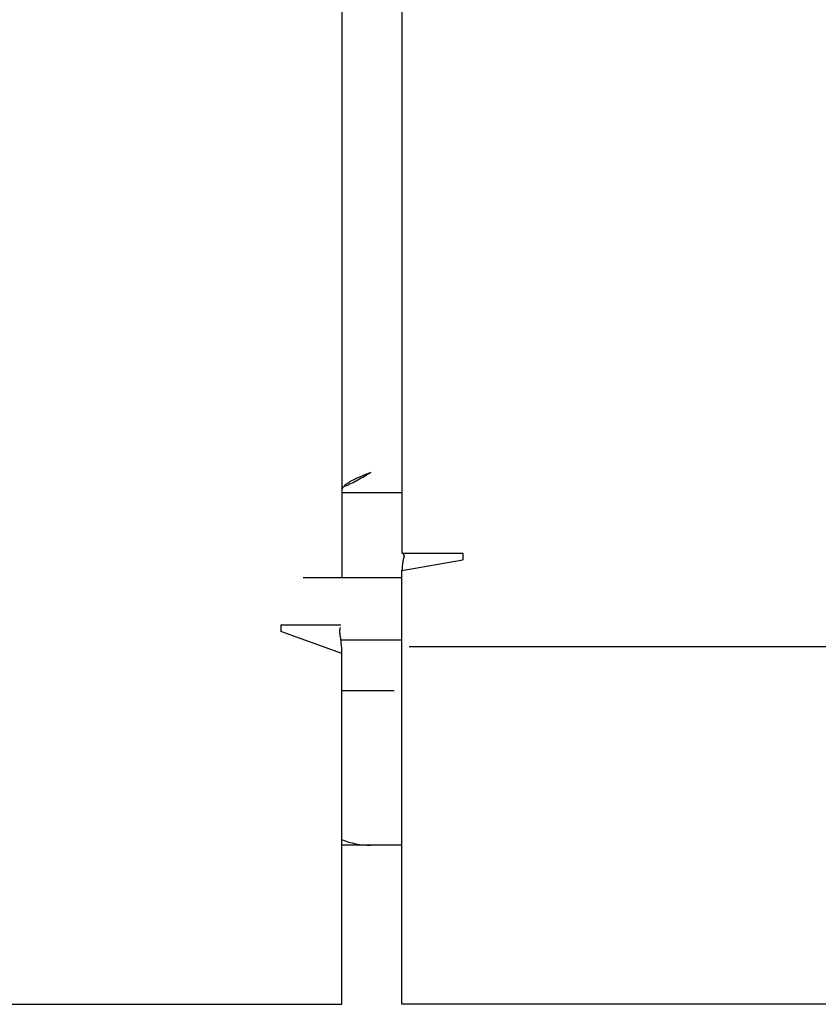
# Model space of a CAD drawing. Header units: inches. Extents: x 0 to 227, y 0 to 147.
# Tile 206 of 247: x 188.24 to 190.14, y 50.17 to 52.52. Entities that reach past the tile are written whole.
import ezdxf

# ---------------------------------------------------------------- set-up
doc = ezdxf.new("R2010")
doc.units = ezdxf.units.IN
doc.header["$LTSCALE"] = 12.466667
doc.header["$MEASUREMENT"] = 0
doc.linetypes.add('HIDDEN', pattern=[0.2, 0.1, -0.1])
doc.layers.get('0').update_dxf_attribs({"linetype": 'CONTINUOUS'})
doc.layers.add('DEFAULT_2', color=8, linetype='HIDDEN')
doc.layers.add('GASKET', color=7, linetype='CONTINUOUS')

msp = doc.modelspace()

# ---------------------------------------------------------------- linework, layer by layer
at = {"color": 3, "linetype": 'Continuous'}
for p, q in [((189.0066, 88.1998), (189.0066, 51.1865)), ((189.1506, 88.1421), (189.1506, 51.2442)), ((189.055, 51.4286), (189.0508, 51.4268)), ((189.0592, 51.4304), (189.055, 51.4286)), ((189.0635, 51.4321), (189.0592, 51.4304)), ((189.0722, 51.4357), (189.0635, 51.4321)), ((189.0649, 51.4306), (189.0766, 51.4374)), ((189.0766, 51.4374), (189.0722, 51.4357)), ((189.0066, 51.3896), (189.1506, 51.3896)), ((189.1506, 51.2442), (189.2956, 51.2442)), ((189.2956, 51.2442), (189.2956, 51.2286)), ((189.1506, 51.203), (189.2956, 51.2286)), ((189.1511, 51.2111), (189.151, 51.2092)), ((189.1512, 51.2128), (189.1511, 51.2111)), ((189.1514, 51.2145), (189.1512, 51.2128)), ((189.1515, 51.2161), (189.1514, 51.2145)), ((189.1507, 51.2053), (189.1506, 51.203)), ((189.1506, 50.1665), (189.1506, 51.203)), ((189.1508, 51.2074), (189.1507, 51.2053)), ((189.151, 51.2092), (189.1508, 51.2074)), ((188.8616, 51.073), (189.0045, 51.073)), ((188.8616, 51.073), (188.8616, 51.0574)), ((189.0066, 51.0046), (188.8616, 51.0574)), ((189.0029, 51.045), (189.0035, 51.0405)), ((189.0035, 51.0405), (189.0039, 51.0382)), ((189.0039, 51.0382), (189.0042, 51.0359)), ((189.0042, 51.0359), (189.0045, 51.0338)), ((189.0045, 51.0338), (189.0047, 51.0317)), ((189.0047, 51.0317), (189.0049, 51.0297)), ((189.0049, 51.0297), (189.0052, 51.0276)), ((189.0052, 51.0276), (189.0053, 51.0256)), ((189.0053, 51.0256), (189.0055, 51.0236)), ((189.0055, 51.0236), (189.0057, 51.0215)), ((189.0057, 51.0215), (189.0058, 51.0195)), ((189.0058, 51.0195), (189.006, 51.0174)), ((189.006, 51.0174), (189.0061, 51.0153)), ((189.0061, 51.0153), (189.0062, 51.0131)), ((189.0062, 51.0131), (189.0064, 51.0108)), ((189.0064, 51.0108), (189.0065, 51.0085)), ((189.0066, 50.1665), (189.0066, 51.0046)), ((159.2721, 50.1665), (189.0066, 50.1665)), ((218.8851, 50.1665), (189.1506, 50.1665))]:
    msp.add_line(p, q, dxfattribs=at)
at = {"color": 7, "linetype": 'Continuous'}
for p, q in [((188.9143, 51.1865), (189.1506, 51.1865)), ((189.1506, 51.0365), (189.0041, 51.0365)), ((189.1506, 50.5465), (189.0066, 50.5465))]:
    msp.add_line(p, q, dxfattribs=at)
at = {"color": 3, "linetype": 'Continuous'}
for points in [[(189.0105, 51.4025), (189.0143, 51.4042), (189.0182, 51.4059), (189.0221, 51.4077), (189.026, 51.4096), (189.0299, 51.4115), (189.0338, 51.4135), (189.0377, 51.4155), (189.0416, 51.4175), (189.0454, 51.4196), (189.0493, 51.4218), (189.0532, 51.424), (189.0571, 51.4262), (189.0649, 51.4306)], [(189.0508, 51.4268), (189.0488, 51.4259), (189.0468, 51.425), (189.0448, 51.4241), (189.0429, 51.4233), (189.041, 51.4224), (189.0391, 51.4215), (189.0372, 51.4206), (189.0354, 51.4197), (189.0337, 51.4188), (189.032, 51.4179), (189.0303, 51.4171), (189.0287, 51.4162), (189.0271, 51.4153), (189.0256, 51.4144), (189.0241, 51.4135), (189.0227, 51.4126), (189.0213, 51.4117), (189.02, 51.4108), (189.0187, 51.41), (189.0175, 51.4091), (189.0163, 51.4082), (189.0153, 51.4073), (189.0142, 51.4064), (189.0133, 51.4055), (189.0123, 51.4046), (189.0115, 51.4038), (189.0107, 51.4029)], [(189.0107, 51.4029), (189.01, 51.402), (189.0094, 51.4011), (189.0088, 51.4002), (189.0083, 51.3993), (189.0078, 51.3984), (189.0075, 51.3976), (189.0071, 51.3967), (189.0069, 51.3958), (189.0067, 51.3949), (189.0066, 51.394), (189.0066, 51.3931)], [(189.1552, 51.2349), (189.1549, 51.2341), (189.1548, 51.2336), (189.1546, 51.2332), (189.1544, 51.2326), (189.1543, 51.2321), (189.1541, 51.2315), (189.154, 51.2309), (189.1538, 51.2304), (189.1537, 51.2297), (189.1535, 51.2291), (189.1534, 51.2284), (189.1532, 51.2277), (189.1531, 51.227), (189.1529, 51.2263), (189.1528, 51.2256), (189.1527, 51.2249), (189.1526, 51.2243), (189.1525, 51.2236), (189.1524, 51.2228), (189.1523, 51.2221), (189.1522, 51.2213), (189.1521, 51.2206), (189.152, 51.2199), (189.1519, 51.2191), (189.1518, 51.2184), (189.1517, 51.2176), (189.1515, 51.2161)], [(189.1527, 51.2442), (189.1539, 51.2416), (189.1542, 51.241), (189.1545, 51.2404), (189.1548, 51.2398), (189.155, 51.2393), (189.1552, 51.2388), (189.1554, 51.2384), (189.1555, 51.238), (189.1556, 51.2376), (189.1556, 51.2373), (189.1556, 51.237), (189.1556, 51.2366), (189.1556, 51.2363), (189.1555, 51.236), (189.1554, 51.2357), (189.1553, 51.2353), (189.1552, 51.2349)], [(189.0028, 51.0664), (189.0027, 51.066), (189.0026, 51.0651), (189.0024, 51.0643), (189.0023, 51.0634), (189.0021, 51.0626), (189.002, 51.0618), (189.0019, 51.0609), (189.0018, 51.06), (189.0018, 51.059), (189.0017, 51.0581), (189.0017, 51.0571), (189.0017, 51.0561), (189.0017, 51.0552), (189.0018, 51.0541), (189.0019, 51.053), (189.002, 51.0519), (189.0021, 51.0507), (189.0022, 51.0496), (189.0024, 51.0484), (189.0025, 51.0473), (189.0029, 51.045)], [(189.0065, 51.0085), (189.0065, 51.006), (189.0066, 51.0046)]]:
    msp.add_lwpolyline(points, dxfattribs=at)
at = {"color": 7, "linetype": 'Continuous'}
msp.add_arc((189.0756, 50.7265), 0.18, 247.4504, 270, dxfattribs=at)
at = {"layer": 'DEFAULT_2', "color": 8, "linetype": 'HIDDEN'}
msp.add_line((217.8411, 51.0202), (160.3161, 51.0202), dxfattribs=at)
at = {"layer": 'GASKET', "color": 7, "linetype": 'Continuous'}
msp.add_line((189.0066, 50.9165), (189.1316, 50.9165), dxfattribs=at)

doc.saveas('drawing.dxf')
